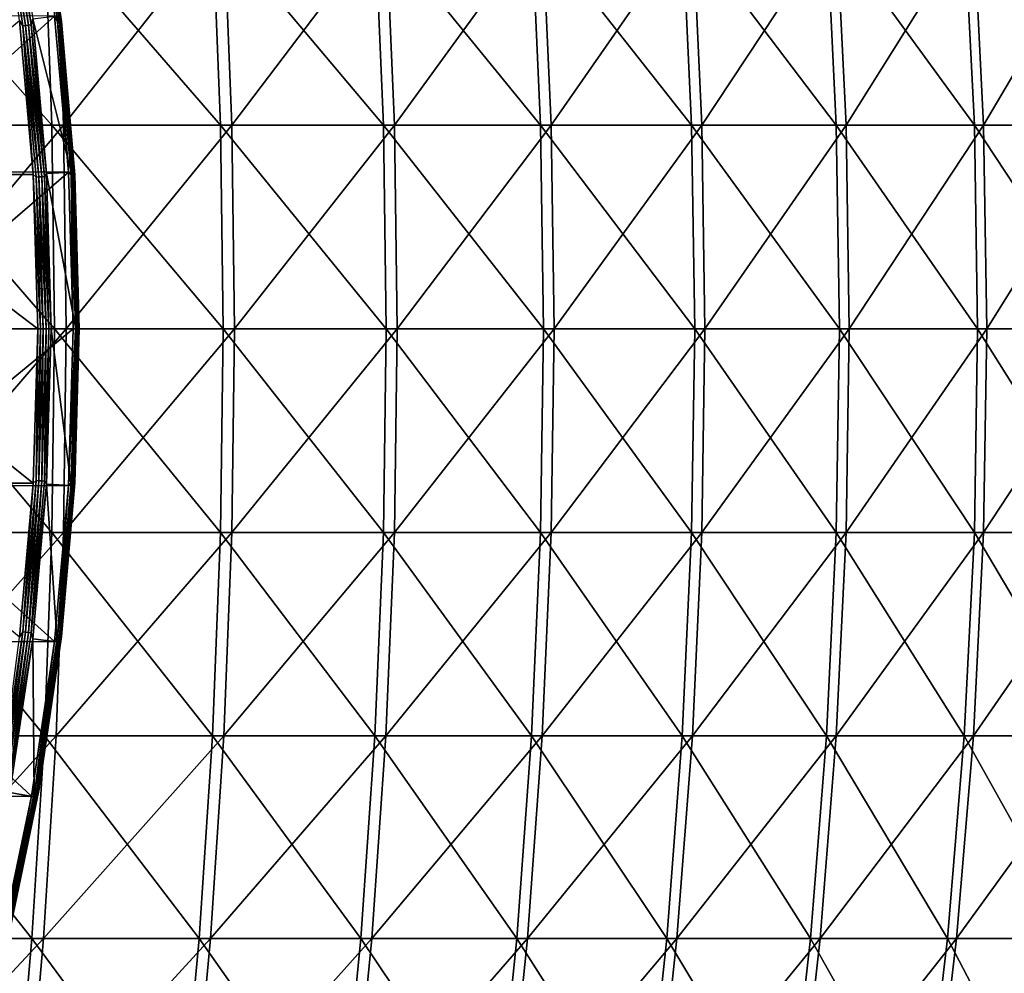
# Model space of a CAD drawing. Header units: millimetres. Extents: x -80 to 80, y -80 to 80.
# Tile 161 of 170: x 44 to 61, y -11 to 5. Entities that reach past the tile are written whole.
import ezdxf

# ---------------------------------------------------------------- set-up
doc = ezdxf.new("R2010")
doc.units = ezdxf.units.MM
doc.header["$LTSCALE"] = 13.670324
for name, color, linetype in [('1', 7, 'CONTINUOUS'), ('11', 7, 'CONTINUOUS'), ('12', 7, 'CONTINUOUS'), ('13', 7, 'CONTINUOUS'), ('14', 7, 'CONTINUOUS'), ('2', 7, 'CONTINUOUS'), ('3', 7, 'CONTINUOUS'), ('4', 7, 'CONTINUOUS'), ('5', 7, 'CONTINUOUS'), ('6', 7, 'CONTINUOUS'), ('7', 7, 'CONTINUOUS'), ('8', 7, 'CONTINUOUS')]:
    doc.layers.add(name, color=color, linetype=linetype)

msp = doc.modelspace()

# ---------------------------------------------------------------- linework, layer by layer
at = {"layer": '1', "color": 7, "linetype": 'Continuous'}
for points in [[(42.127, 3.49, 67.92), (44.965, 6.972, 65.799), (42.007, 6.972, 67.726), (42.127, 3.49, 67.92)], [(45.093, 3.49, 65.988), (44.965, 6.972, 65.799), (42.127, 3.49, 67.92), (45.093, 3.49, 65.988)], [(45.093, 3.49, 65.988), (47.834, 6.972, 63.744), (44.965, 6.972, 65.799), (45.093, 3.49, 65.988)], [(47.971, 3.49, 63.927), (47.834, 6.972, 63.744), (45.093, 3.49, 65.988), (47.971, 3.49, 63.927)], [(47.971, 3.49, 63.927), (50.609, 6.972, 61.564), (47.834, 6.972, 63.744), (47.971, 3.49, 63.927)], [(50.754, 3.49, 61.74), (50.609, 6.972, 61.564), (47.971, 3.49, 63.927), (50.754, 3.49, 61.74)], [(50.754, 3.49, 61.74), (53.286, 6.972, 59.262), (50.609, 6.972, 61.564), (50.754, 3.49, 61.74)], [(53.438, 3.49, 59.432), (53.286, 6.972, 59.262), (50.754, 3.49, 61.74), (53.438, 3.49, 59.432)], [(53.438, 3.49, 59.432), (55.857, 6.972, 56.845), (53.286, 6.972, 59.262), (53.438, 3.49, 59.432)], [(56.017, 3.49, 57.008), (55.857, 6.972, 56.845), (53.438, 3.49, 59.432), (56.017, 3.49, 57.008)], [(56.017, 3.49, 57.008), (58.32, 6.972, 54.316), (55.857, 6.972, 56.845), (56.017, 3.49, 57.008)], [(58.487, 3.49, 54.471), (58.32, 6.972, 54.316), (56.017, 3.49, 57.008), (58.487, 3.49, 54.471)], [(58.487, 3.49, 54.471), (60.667, 6.972, 51.68), (58.32, 6.972, 54.316), (58.487, 3.49, 54.471)], [(60.841, 3.49, 51.828), (60.667, 6.972, 51.68), (58.487, 3.49, 54.471), (60.841, 3.49, 51.828)], [(60.841, 3.49, 51.828), (62.896, 6.972, 48.943), (60.667, 6.972, 51.68), (60.841, 3.49, 51.828)], [(63.076, 3.49, 49.084), (62.896, 6.972, 48.943), (60.841, 3.49, 51.828), (63.076, 3.49, 49.084)], [(42.167, 0, 67.985), (45.093, 3.49, 65.988), (42.127, 3.49, 67.92), (42.167, 0, 67.985)], [(45.136, 0, 66.051), (45.093, 3.49, 65.988), (42.167, 0, 67.985), (45.136, 0, 66.051)], [(45.136, 0, 66.051), (47.971, 3.49, 63.927), (45.093, 3.49, 65.988), (45.136, 0, 66.051)], [(48.017, 0, 63.988), (47.971, 3.49, 63.927), (45.136, 0, 66.051), (48.017, 0, 63.988)], [(48.017, 0, 63.988), (50.754, 3.49, 61.74), (47.971, 3.49, 63.927), (48.017, 0, 63.988)], [(50.803, 0, 61.799), (50.754, 3.49, 61.74), (48.017, 0, 63.988), (50.803, 0, 61.799)], [(50.803, 0, 61.799), (53.438, 3.49, 59.432), (50.754, 3.49, 61.74), (50.803, 0, 61.799)], [(53.489, 0, 59.489), (53.438, 3.49, 59.432), (50.803, 0, 61.799), (53.489, 0, 59.489)], [(53.489, 0, 59.489), (56.017, 3.49, 57.008), (53.438, 3.49, 59.432), (53.489, 0, 59.489)], [(56.071, 0, 57.062), (56.017, 3.49, 57.008), (53.489, 0, 59.489), (56.071, 0, 57.062)], [(56.071, 0, 57.062), (58.487, 3.49, 54.471), (56.017, 3.49, 57.008), (56.071, 0, 57.062)], [(58.542, 0, 54.523), (58.487, 3.49, 54.471), (56.071, 0, 57.062), (58.542, 0, 54.523)], [(58.542, 0, 54.523), (60.841, 3.49, 51.828), (58.487, 3.49, 54.471), (58.542, 0, 54.523)], [(60.899, 0, 51.878), (60.841, 3.49, 51.828), (58.542, 0, 54.523), (60.899, 0, 51.878)], [(60.899, 0, 51.878), (63.076, 3.49, 49.084), (60.841, 3.49, 51.828), (60.899, 0, 51.878)], [(63.136, 0, 49.13), (63.076, 3.49, 49.084), (60.899, 0, 51.878), (63.136, 0, 49.13)], [(45.093, -3.49, 65.988), (45.136, 0, 66.051), (42.127, -3.49, 67.92), (45.093, -3.49, 65.988)], [(42.127, -3.49, 67.92), (45.136, 0, 66.051), (42.167, 0, 67.985), (42.127, -3.49, 67.92)], [(47.971, -3.49, 63.927), (48.017, 0, 63.988), (45.093, -3.49, 65.988), (47.971, -3.49, 63.927)], [(45.093, -3.49, 65.988), (48.017, 0, 63.988), (45.136, 0, 66.051), (45.093, -3.49, 65.988)], [(50.754, -3.49, 61.74), (50.803, 0, 61.799), (47.971, -3.49, 63.927), (50.754, -3.49, 61.74)], [(47.971, -3.49, 63.927), (50.803, 0, 61.799), (48.017, 0, 63.988), (47.971, -3.49, 63.927)], [(53.438, -3.49, 59.432), (53.489, 0, 59.489), (50.754, -3.49, 61.74), (53.438, -3.49, 59.432)], [(50.754, -3.49, 61.74), (53.489, 0, 59.489), (50.803, 0, 61.799), (50.754, -3.49, 61.74)], [(56.017, -3.49, 57.008), (56.071, 0, 57.062), (53.438, -3.49, 59.432), (56.017, -3.49, 57.008)], [(53.438, -3.49, 59.432), (56.071, 0, 57.062), (53.489, 0, 59.489), (53.438, -3.49, 59.432)], [(58.487, -3.49, 54.471), (58.542, 0, 54.523), (56.017, -3.49, 57.008), (58.487, -3.49, 54.471)], [(56.017, -3.49, 57.008), (58.542, 0, 54.523), (56.071, 0, 57.062), (56.017, -3.49, 57.008)], [(60.841, -3.49, 51.828), (60.899, 0, 51.878), (58.487, -3.49, 54.471), (60.841, -3.49, 51.828)], [(58.487, -3.49, 54.471), (60.899, 0, 51.878), (58.542, 0, 54.523), (58.487, -3.49, 54.471)], [(63.076, -3.49, 49.084), (63.136, 0, 49.13), (60.841, -3.49, 51.828), (63.076, -3.49, 49.084)], [(60.841, -3.49, 51.828), (63.136, 0, 49.13), (60.899, 0, 51.878), (60.841, -3.49, 51.828)], [(44.965, -6.972, 65.799), (45.093, -3.49, 65.988), (42.007, -6.972, 67.726), (44.965, -6.972, 65.799)], [(42.007, -6.972, 67.726), (45.093, -3.49, 65.988), (42.127, -3.49, 67.92), (42.007, -6.972, 67.726)], [(47.834, -6.972, 63.744), (47.971, -3.49, 63.927), (44.965, -6.972, 65.799), (47.834, -6.972, 63.744)], [(44.965, -6.972, 65.799), (47.971, -3.49, 63.927), (45.093, -3.49, 65.988), (44.965, -6.972, 65.799)], [(50.609, -6.972, 61.564), (50.754, -3.49, 61.74), (47.834, -6.972, 63.744), (50.609, -6.972, 61.564)], [(47.834, -6.972, 63.744), (50.754, -3.49, 61.74), (47.971, -3.49, 63.927), (47.834, -6.972, 63.744)], [(53.286, -6.972, 59.262), (53.438, -3.49, 59.432), (50.609, -6.972, 61.564), (53.286, -6.972, 59.262)], [(50.609, -6.972, 61.564), (53.438, -3.49, 59.432), (50.754, -3.49, 61.74), (50.609, -6.972, 61.564)], [(55.857, -6.972, 56.845), (56.017, -3.49, 57.008), (53.286, -6.972, 59.262), (55.857, -6.972, 56.845)], [(53.286, -6.972, 59.262), (56.017, -3.49, 57.008), (53.438, -3.49, 59.432), (53.286, -6.972, 59.262)], [(58.32, -6.972, 54.316), (58.487, -3.49, 54.471), (55.857, -6.972, 56.845), (58.32, -6.972, 54.316)], [(55.857, -6.972, 56.845), (58.487, -3.49, 54.471), (56.017, -3.49, 57.008), (55.857, -6.972, 56.845)], [(60.667, -6.972, 51.68), (60.841, -3.49, 51.828), (58.32, -6.972, 54.316), (60.667, -6.972, 51.68)], [(58.32, -6.972, 54.316), (60.841, -3.49, 51.828), (58.487, -3.49, 54.471), (58.32, -6.972, 54.316)], [(62.896, -6.972, 48.943), (63.076, -3.49, 49.084), (60.667, -6.972, 51.68), (62.896, -6.972, 48.943)], [(60.667, -6.972, 51.68), (63.076, -3.49, 49.084), (60.841, -3.49, 51.828), (60.667, -6.972, 51.68)], [(44.75, -10.442, 65.486), (44.965, -6.972, 65.799), (41.807, -10.442, 67.403), (44.75, -10.442, 65.486)], [(41.807, -10.442, 67.403), (44.965, -6.972, 65.799), (42.007, -6.972, 67.726), (41.807, -10.442, 67.403)], [(47.606, -10.442, 63.44), (47.834, -6.972, 63.744), (44.75, -10.442, 65.486), (47.606, -10.442, 63.44)], [(44.75, -10.442, 65.486), (47.834, -6.972, 63.744), (44.965, -6.972, 65.799), (44.75, -10.442, 65.486)], [(50.368, -10.442, 61.27), (50.609, -6.972, 61.564), (47.606, -10.442, 63.44), (50.368, -10.442, 61.27)], [(47.606, -10.442, 63.44), (50.609, -6.972, 61.564), (47.834, -6.972, 63.744), (47.606, -10.442, 63.44)], [(53.032, -10.442, 58.98), (53.286, -6.972, 59.262), (50.368, -10.442, 61.27), (53.032, -10.442, 58.98)], [(50.368, -10.442, 61.27), (53.286, -6.972, 59.262), (50.609, -6.972, 61.564), (50.368, -10.442, 61.27)], [(55.591, -10.442, 56.574), (55.857, -6.972, 56.845), (53.032, -10.442, 58.98), (55.591, -10.442, 56.574)], [(53.032, -10.442, 58.98), (55.857, -6.972, 56.845), (53.286, -6.972, 59.262), (53.032, -10.442, 58.98)], [(58.042, -10.442, 54.057), (58.32, -6.972, 54.316), (55.591, -10.442, 56.574), (58.042, -10.442, 54.057)], [(55.591, -10.442, 56.574), (58.32, -6.972, 54.316), (55.857, -6.972, 56.845), (55.591, -10.442, 56.574)], [(60.378, -10.442, 51.434), (60.667, -6.972, 51.68), (58.042, -10.442, 54.057), (60.378, -10.442, 51.434)], [(58.042, -10.442, 54.057), (60.667, -6.972, 51.68), (58.32, -6.972, 54.316), (58.042, -10.442, 54.057)], [(62.596, -10.442, 48.71), (62.896, -6.972, 48.943), (60.378, -10.442, 51.434), (62.596, -10.442, 48.71)], [(60.378, -10.442, 51.434), (62.896, -6.972, 48.943), (60.667, -6.972, 51.68), (60.378, -10.442, 51.434)], [(44.451, -13.892, 65.047), (44.75, -10.442, 65.486), (41.527, -13.892, 66.952), (44.451, -13.892, 65.047)], [(41.527, -13.892, 66.952), (44.75, -10.442, 65.486), (41.807, -10.442, 67.403), (41.527, -13.892, 66.952)], [(47.287, -13.892, 63.015), (47.606, -10.442, 63.44), (44.451, -13.892, 65.047), (47.287, -13.892, 63.015)], [(44.451, -13.892, 65.047), (47.606, -10.442, 63.44), (44.75, -10.442, 65.486), (44.451, -13.892, 65.047)], [(50.031, -13.892, 60.86), (50.368, -10.442, 61.27), (47.287, -13.892, 63.015), (50.031, -13.892, 60.86)], [(47.287, -13.892, 63.015), (50.368, -10.442, 61.27), (47.606, -10.442, 63.44), (47.287, -13.892, 63.015)], [(52.677, -13.892, 58.585), (53.032, -10.442, 58.98), (50.031, -13.892, 60.86), (52.677, -13.892, 58.585)], [(50.031, -13.892, 60.86), (53.032, -10.442, 58.98), (50.368, -10.442, 61.27), (50.031, -13.892, 60.86)], [(55.219, -13.892, 56.195), (55.591, -10.442, 56.574), (52.677, -13.892, 58.585), (55.219, -13.892, 56.195)], [(52.677, -13.892, 58.585), (55.591, -10.442, 56.574), (53.032, -10.442, 58.98), (52.677, -13.892, 58.585)], [(57.653, -13.892, 53.695), (58.042, -10.442, 54.057), (55.219, -13.892, 56.195), (57.653, -13.892, 53.695)], [(55.219, -13.892, 56.195), (58.042, -10.442, 54.057), (55.591, -10.442, 56.574), (55.219, -13.892, 56.195)], [(59.974, -13.892, 51.09), (60.378, -10.442, 51.434), (57.653, -13.892, 53.695), (59.974, -13.892, 51.09)], [(57.653, -13.892, 53.695), (60.378, -10.442, 51.434), (58.042, -10.442, 54.057), (57.653, -13.892, 53.695)], [(62.177, -13.892, 48.384), (62.596, -10.442, 48.71), (59.974, -13.892, 51.09), (62.177, -13.892, 48.384)], [(59.974, -13.892, 51.09), (62.596, -10.442, 48.71), (60.378, -10.442, 51.434), (59.974, -13.892, 51.09)]]:
    msp.add_3dface(points, dxfattribs=at)
at = {"layer": '11', "color": 42, "linetype": 'Continuous', "true_color": 0xd9ad06}
for points in [[(41.257, 0, 69.467), (44.57, -2.645, 67.745), (41.172, -2.643, 69.467), (41.257, 0, 69.467)], [(44.649, 0, 67.745), (44.57, -2.645, 67.745), (41.257, 0, 69.467), (44.649, 0, 67.745)], [(44.57, -2.645, 67.745), (44.335, -5.281, 67.745), (41.172, -2.643, 69.467), (44.57, -2.645, 67.745)]]:
    msp.add_3dface(points, dxfattribs=at)
at = {"layer": '12', "color": 42, "linetype": 'Continuous', "true_color": 0xd9ad06}
for points in [[(44.57, 2.645, 67.745), (41.172, 2.643, 69.467), (44.335, 5.281, 67.745), (44.57, 2.645, 67.745)], [(44.649, 0, 67.745), (41.172, 2.643, 69.467), (44.57, 2.645, 67.745), (44.649, 0, 67.745)], [(44.649, 0, 67.745), (41.257, 0, 69.467), (41.172, 2.643, 69.467), (44.649, 0, 67.745)]]:
    msp.add_3dface(points, dxfattribs=at)
at = {"layer": '13', "color": 42, "linetype": 'Continuous', "true_color": 0xd9ad06}
for points in [[(44.57, -2.645, 67.745), (44.649, 0, 67.745), (44.62, -2.599, 67.727), (44.57, -2.645, 67.745)], [(44.62, -2.599, 67.727), (44.649, 0, 67.745), (44.695, 0, 67.727), (44.62, -2.599, 67.727)], [(44.62, -2.599, 67.727), (44.695, 0, 67.727), (44.669, -2.602, 67.721), (44.62, -2.599, 67.727)], [(44.695, 0, 67.727), (44.745, 0, 67.721), (44.669, -2.602, 67.721), (44.695, 0, 67.727)], [(44.669, -2.602, 67.721), (44.745, 0, 67.721), (44.719, -2.605, 67.728), (44.669, -2.602, 67.721)], [(44.745, 0, 67.721), (44.795, 0, 67.728), (44.719, -2.605, 67.728), (44.745, 0, 67.721)], [(44.719, -2.605, 67.728), (44.795, 0, 67.728), (44.765, -2.607, 67.747), (44.719, -2.605, 67.728)], [(44.841, 0, 67.747), (44.802, -2.659, 67.776), (44.765, -2.607, 67.747), (44.841, 0, 67.747)], [(44.795, 0, 67.728), (44.841, 0, 67.747), (44.765, -2.607, 67.747), (44.795, 0, 67.728)], [(44.881, 0, 67.776), (44.802, -2.659, 67.776), (44.841, 0, 67.747), (44.881, 0, 67.776)], [(44.335, -5.281, 67.745), (44.57, -2.645, 67.745), (44.393, -5.189, 67.727), (44.335, -5.281, 67.745)], [(44.393, -5.189, 67.727), (44.57, -2.645, 67.745), (44.62, -2.599, 67.727), (44.393, -5.189, 67.727)], [(44.393, -5.189, 67.727), (44.62, -2.599, 67.727), (44.442, -5.195, 67.721), (44.393, -5.189, 67.727)], [(44.442, -5.195, 67.721), (44.62, -2.599, 67.727), (44.669, -2.602, 67.721), (44.442, -5.195, 67.721)], [(44.442, -5.195, 67.721), (44.669, -2.602, 67.721), (44.492, -5.2, 67.728), (44.442, -5.195, 67.721)], [(44.492, -5.2, 67.728), (44.669, -2.602, 67.721), (44.719, -2.605, 67.728), (44.492, -5.2, 67.728)], [(44.492, -5.2, 67.728), (44.719, -2.605, 67.728), (44.538, -5.206, 67.747), (44.492, -5.2, 67.728)], [(44.538, -5.206, 67.747), (44.719, -2.605, 67.728), (44.765, -2.607, 67.747), (44.538, -5.206, 67.747)], [(44.802, -2.659, 67.776), (44.538, -5.206, 67.747), (44.765, -2.607, 67.747), (44.802, -2.659, 67.776)], [(44.802, -2.659, 67.776), (44.566, -5.308, 67.776), (44.538, -5.206, 67.747), (44.802, -2.659, 67.776)], [(44.016, -7.761, 67.727), (44.335, -5.281, 67.745), (44.393, -5.189, 67.727), (44.016, -7.761, 67.727)], [(44.016, -7.761, 67.727), (44.393, -5.189, 67.727), (44.065, -7.77, 67.721), (44.016, -7.761, 67.727)], [(44.065, -7.77, 67.721), (44.393, -5.189, 67.727), (44.442, -5.195, 67.721), (44.065, -7.77, 67.721)], [(44.065, -7.77, 67.721), (44.442, -5.195, 67.721), (44.114, -7.778, 67.728), (44.065, -7.77, 67.721)], [(44.114, -7.778, 67.728), (44.442, -5.195, 67.721), (44.492, -5.2, 67.728), (44.114, -7.778, 67.728)], [(44.114, -7.778, 67.728), (44.492, -5.2, 67.728), (44.16, -7.787, 67.747), (44.114, -7.778, 67.728)], [(44.16, -7.787, 67.747), (44.492, -5.2, 67.728), (44.538, -5.206, 67.747), (44.16, -7.787, 67.747)], [(44.566, -5.308, 67.776), (44.16, -7.787, 67.747), (44.538, -5.206, 67.747), (44.566, -5.308, 67.776)], [(44.566, -5.308, 67.776), (44.173, -7.939, 67.776), (44.16, -7.787, 67.747), (44.566, -5.308, 67.776)]]:
    msp.add_3dface(points, dxfattribs=at)
at = {"layer": '14', "color": 42, "linetype": 'Continuous', "true_color": 0xd9ad06}
for points in [[(44.442, 5.195, 67.721), (44.016, 7.761, 67.727), (44.065, 7.77, 67.721), (44.442, 5.195, 67.721)], [(44.393, 5.189, 67.727), (44.335, 5.281, 67.745), (44.016, 7.761, 67.727), (44.393, 5.189, 67.727)], [(44.393, 5.189, 67.727), (44.016, 7.761, 67.727), (44.442, 5.195, 67.721), (44.393, 5.189, 67.727)], [(44.492, 5.2, 67.728), (44.065, 7.77, 67.721), (44.114, 7.778, 67.728), (44.492, 5.2, 67.728)], [(44.442, 5.195, 67.721), (44.065, 7.77, 67.721), (44.492, 5.2, 67.728), (44.442, 5.195, 67.721)], [(44.538, 5.206, 67.747), (44.114, 7.778, 67.728), (44.16, 7.787, 67.747), (44.538, 5.206, 67.747)], [(44.492, 5.2, 67.728), (44.114, 7.778, 67.728), (44.538, 5.206, 67.747), (44.492, 5.2, 67.728)], [(44.566, 5.308, 67.776), (44.538, 5.206, 67.747), (44.16, 7.787, 67.747), (44.566, 5.308, 67.776)], [(44.57, 2.645, 67.745), (44.335, 5.281, 67.745), (44.393, 5.189, 67.727), (44.57, 2.645, 67.745)], [(44.566, 5.308, 67.776), (44.802, 2.659, 67.776), (44.538, 5.206, 67.747), (44.566, 5.308, 67.776)], [(44.669, 2.602, 67.721), (44.393, 5.189, 67.727), (44.442, 5.195, 67.721), (44.669, 2.602, 67.721)], [(44.62, 2.599, 67.727), (44.57, 2.645, 67.745), (44.393, 5.189, 67.727), (44.62, 2.599, 67.727)], [(44.62, 2.599, 67.727), (44.393, 5.189, 67.727), (44.669, 2.602, 67.721), (44.62, 2.599, 67.727)], [(44.719, 2.605, 67.728), (44.442, 5.195, 67.721), (44.492, 5.2, 67.728), (44.719, 2.605, 67.728)], [(44.669, 2.602, 67.721), (44.442, 5.195, 67.721), (44.719, 2.605, 67.728), (44.669, 2.602, 67.721)], [(44.765, 2.607, 67.747), (44.492, 5.2, 67.728), (44.538, 5.206, 67.747), (44.765, 2.607, 67.747)], [(44.719, 2.605, 67.728), (44.492, 5.2, 67.728), (44.765, 2.607, 67.747), (44.719, 2.605, 67.728)], [(44.802, 2.659, 67.776), (44.765, 2.607, 67.747), (44.538, 5.206, 67.747), (44.802, 2.659, 67.776)], [(44.649, 0, 67.745), (44.57, 2.645, 67.745), (44.695, 0, 67.727), (44.649, 0, 67.745)], [(44.695, 0, 67.727), (44.57, 2.645, 67.745), (44.62, 2.599, 67.727), (44.695, 0, 67.727)], [(44.745, 0, 67.721), (44.62, 2.599, 67.727), (44.669, 2.602, 67.721), (44.745, 0, 67.721)], [(44.745, 0, 67.721), (44.695, 0, 67.727), (44.62, 2.599, 67.727), (44.745, 0, 67.721)], [(44.795, 0, 67.728), (44.669, 2.602, 67.721), (44.719, 2.605, 67.728), (44.795, 0, 67.728)], [(44.795, 0, 67.728), (44.745, 0, 67.721), (44.669, 2.602, 67.721), (44.795, 0, 67.728)], [(44.841, 0, 67.747), (44.719, 2.605, 67.728), (44.765, 2.607, 67.747), (44.841, 0, 67.747)], [(44.841, 0, 67.747), (44.795, 0, 67.728), (44.719, 2.605, 67.728), (44.841, 0, 67.747)], [(44.802, 2.659, 67.776), (44.881, 0, 67.776), (44.765, 2.607, 67.747), (44.802, 2.659, 67.776)], [(44.881, 0, 67.776), (44.841, 0, 67.747), (44.765, 2.607, 67.747), (44.881, 0, 67.776)]]:
    msp.add_3dface(points, dxfattribs=at)
at = {"layer": '2', "color": 7, "linetype": 'Continuous'}
for points in [[(44.763, 6.972, -65.936), (44.892, 3.49, -66.125), (41.8, 6.972, -67.854), (44.763, 6.972, -65.936)], [(41.8, 6.972, -67.854), (44.892, 3.49, -66.125), (41.92, 3.49, -68.048), (41.8, 6.972, -67.854)], [(47.639, 6.972, -63.89), (47.776, 3.49, -64.073), (44.763, 6.972, -65.936), (47.639, 6.972, -63.89)], [(44.763, 6.972, -65.936), (47.776, 3.49, -64.073), (44.892, 3.49, -66.125), (44.763, 6.972, -65.936)], [(50.421, 6.972, -61.718), (50.566, 3.49, -61.895), (47.639, 6.972, -63.89), (50.421, 6.972, -61.718)], [(47.639, 6.972, -63.89), (50.566, 3.49, -61.895), (47.776, 3.49, -64.073), (47.639, 6.972, -63.89)], [(53.104, 6.972, -59.425), (53.257, 3.49, -59.595), (50.421, 6.972, -61.718), (53.104, 6.972, -59.425)], [(50.421, 6.972, -61.718), (53.257, 3.49, -59.595), (50.566, 3.49, -61.895), (50.421, 6.972, -61.718)], [(55.684, 6.972, -57.015), (55.843, 3.49, -57.178), (53.104, 6.972, -59.425), (55.684, 6.972, -57.015)], [(53.104, 6.972, -59.425), (55.843, 3.49, -57.178), (53.257, 3.49, -59.595), (53.104, 6.972, -59.425)], [(58.153, 6.972, -54.494), (58.32, 3.49, -54.65), (55.684, 6.972, -57.015), (58.153, 6.972, -54.494)], [(55.684, 6.972, -57.015), (58.32, 3.49, -54.65), (55.843, 3.49, -57.178), (55.684, 6.972, -57.015)], [(60.509, 6.972, -51.865), (60.683, 3.49, -52.014), (58.153, 6.972, -54.494), (60.509, 6.972, -51.865)], [(58.153, 6.972, -54.494), (60.683, 3.49, -52.014), (58.32, 3.49, -54.65), (58.153, 6.972, -54.494)], [(62.746, 6.972, -49.135), (62.926, 3.49, -49.276), (60.509, 6.972, -51.865), (62.746, 6.972, -49.135)], [(60.509, 6.972, -51.865), (62.926, 3.49, -49.276), (60.683, 3.49, -52.014), (60.509, 6.972, -51.865)], [(44.892, 3.49, -66.125), (44.934, 0, -66.188), (41.92, 3.49, -68.048), (44.892, 3.49, -66.125)], [(41.92, 3.49, -68.048), (44.934, 0, -66.188), (41.96, 0, -68.113), (41.92, 3.49, -68.048)], [(47.776, 3.49, -64.073), (47.821, 0, -64.134), (44.892, 3.49, -66.125), (47.776, 3.49, -64.073)], [(44.892, 3.49, -66.125), (47.821, 0, -64.134), (44.934, 0, -66.188), (44.892, 3.49, -66.125)], [(50.566, 3.49, -61.895), (50.614, 0, -61.954), (47.776, 3.49, -64.073), (50.566, 3.49, -61.895)], [(47.776, 3.49, -64.073), (50.614, 0, -61.954), (47.821, 0, -64.134), (47.776, 3.49, -64.073)], [(53.257, 3.49, -59.595), (53.307, 0, -59.652), (50.566, 3.49, -61.895), (53.257, 3.49, -59.595)], [(50.566, 3.49, -61.895), (53.307, 0, -59.652), (50.614, 0, -61.954), (50.566, 3.49, -61.895)], [(55.843, 3.49, -57.178), (55.896, 0, -57.233), (53.257, 3.49, -59.595), (55.843, 3.49, -57.178)], [(53.257, 3.49, -59.595), (55.896, 0, -57.233), (53.307, 0, -59.652), (53.257, 3.49, -59.595)], [(58.32, 3.49, -54.65), (58.376, 0, -54.702), (55.843, 3.49, -57.178), (58.32, 3.49, -54.65)], [(55.843, 3.49, -57.178), (58.376, 0, -54.702), (55.896, 0, -57.233), (55.843, 3.49, -57.178)], [(60.683, 3.49, -52.014), (60.74, 0, -52.063), (58.32, 3.49, -54.65), (60.683, 3.49, -52.014)], [(58.32, 3.49, -54.65), (60.74, 0, -52.063), (58.376, 0, -54.702), (58.32, 3.49, -54.65)], [(62.926, 3.49, -49.276), (62.986, 0, -49.323), (60.683, 3.49, -52.014), (62.926, 3.49, -49.276)], [(60.683, 3.49, -52.014), (62.986, 0, -49.323), (60.74, 0, -52.063), (60.683, 3.49, -52.014)], [(41.96, 0, -68.113), (44.892, -3.49, -66.125), (41.92, -3.49, -68.048), (41.96, 0, -68.113)], [(44.934, 0, -66.188), (44.892, -3.49, -66.125), (41.96, 0, -68.113), (44.934, 0, -66.188)], [(44.934, 0, -66.188), (47.776, -3.49, -64.073), (44.892, -3.49, -66.125), (44.934, 0, -66.188)], [(47.821, 0, -64.134), (47.776, -3.49, -64.073), (44.934, 0, -66.188), (47.821, 0, -64.134)], [(47.821, 0, -64.134), (50.566, -3.49, -61.895), (47.776, -3.49, -64.073), (47.821, 0, -64.134)], [(50.614, 0, -61.954), (50.566, -3.49, -61.895), (47.821, 0, -64.134), (50.614, 0, -61.954)], [(50.614, 0, -61.954), (53.257, -3.49, -59.595), (50.566, -3.49, -61.895), (50.614, 0, -61.954)], [(53.307, 0, -59.652), (53.257, -3.49, -59.595), (50.614, 0, -61.954), (53.307, 0, -59.652)], [(53.307, 0, -59.652), (55.843, -3.49, -57.178), (53.257, -3.49, -59.595), (53.307, 0, -59.652)], [(55.896, 0, -57.233), (55.843, -3.49, -57.178), (53.307, 0, -59.652), (55.896, 0, -57.233)], [(55.896, 0, -57.233), (58.32, -3.49, -54.65), (55.843, -3.49, -57.178), (55.896, 0, -57.233)], [(58.376, 0, -54.702), (58.32, -3.49, -54.65), (55.896, 0, -57.233), (58.376, 0, -54.702)], [(58.376, 0, -54.702), (60.683, -3.49, -52.014), (58.32, -3.49, -54.65), (58.376, 0, -54.702)], [(60.74, 0, -52.063), (60.683, -3.49, -52.014), (58.376, 0, -54.702), (60.74, 0, -52.063)], [(60.74, 0, -52.063), (62.926, -3.49, -49.276), (60.683, -3.49, -52.014), (60.74, 0, -52.063)], [(62.986, 0, -49.323), (62.926, -3.49, -49.276), (60.74, 0, -52.063), (62.986, 0, -49.323)], [(41.92, -3.49, -68.048), (44.763, -6.972, -65.936), (41.8, -6.972, -67.854), (41.92, -3.49, -68.048)], [(44.892, -3.49, -66.125), (44.763, -6.972, -65.936), (41.92, -3.49, -68.048), (44.892, -3.49, -66.125)], [(44.892, -3.49, -66.125), (47.639, -6.972, -63.89), (44.763, -6.972, -65.936), (44.892, -3.49, -66.125)], [(47.776, -3.49, -64.073), (47.639, -6.972, -63.89), (44.892, -3.49, -66.125), (47.776, -3.49, -64.073)], [(47.776, -3.49, -64.073), (50.421, -6.972, -61.718), (47.639, -6.972, -63.89), (47.776, -3.49, -64.073)], [(50.566, -3.49, -61.895), (50.421, -6.972, -61.718), (47.776, -3.49, -64.073), (50.566, -3.49, -61.895)], [(50.566, -3.49, -61.895), (53.104, -6.972, -59.425), (50.421, -6.972, -61.718), (50.566, -3.49, -61.895)], [(53.257, -3.49, -59.595), (53.104, -6.972, -59.425), (50.566, -3.49, -61.895), (53.257, -3.49, -59.595)], [(53.257, -3.49, -59.595), (55.684, -6.972, -57.015), (53.104, -6.972, -59.425), (53.257, -3.49, -59.595)], [(55.843, -3.49, -57.178), (55.684, -6.972, -57.015), (53.257, -3.49, -59.595), (55.843, -3.49, -57.178)], [(55.843, -3.49, -57.178), (58.153, -6.972, -54.494), (55.684, -6.972, -57.015), (55.843, -3.49, -57.178)], [(58.32, -3.49, -54.65), (58.153, -6.972, -54.494), (55.843, -3.49, -57.178), (58.32, -3.49, -54.65)], [(58.32, -3.49, -54.65), (60.509, -6.972, -51.865), (58.153, -6.972, -54.494), (58.32, -3.49, -54.65)], [(60.683, -3.49, -52.014), (60.509, -6.972, -51.865), (58.32, -3.49, -54.65), (60.683, -3.49, -52.014)], [(60.683, -3.49, -52.014), (62.746, -6.972, -49.135), (60.509, -6.972, -51.865), (60.683, -3.49, -52.014)], [(62.926, -3.49, -49.276), (62.746, -6.972, -49.135), (60.683, -3.49, -52.014), (62.926, -3.49, -49.276)], [(41.8, -6.972, -67.854), (44.55, -10.442, -65.622), (41.601, -10.442, -67.53), (41.8, -6.972, -67.854)], [(44.763, -6.972, -65.936), (44.55, -10.442, -65.622), (41.8, -6.972, -67.854), (44.763, -6.972, -65.936)], [(44.763, -6.972, -65.936), (47.412, -10.442, -63.585), (44.55, -10.442, -65.622), (44.763, -6.972, -65.936)], [(47.639, -6.972, -63.89), (47.412, -10.442, -63.585), (44.763, -6.972, -65.936), (47.639, -6.972, -63.89)], [(47.639, -6.972, -63.89), (50.181, -10.442, -61.424), (47.412, -10.442, -63.585), (47.639, -6.972, -63.89)], [(50.421, -6.972, -61.718), (50.181, -10.442, -61.424), (47.639, -6.972, -63.89), (50.421, -6.972, -61.718)], [(50.421, -6.972, -61.718), (52.851, -10.442, -59.141), (50.181, -10.442, -61.424), (50.421, -6.972, -61.718)], [(53.104, -6.972, -59.425), (52.851, -10.442, -59.141), (50.421, -6.972, -61.718), (53.104, -6.972, -59.425)], [(53.104, -6.972, -59.425), (55.418, -10.442, -56.743), (52.851, -10.442, -59.141), (53.104, -6.972, -59.425)], [(55.684, -6.972, -57.015), (55.418, -10.442, -56.743), (53.104, -6.972, -59.425), (55.684, -6.972, -57.015)], [(55.684, -6.972, -57.015), (57.876, -10.442, -54.234), (55.418, -10.442, -56.743), (55.684, -6.972, -57.015)], [(58.153, -6.972, -54.494), (57.876, -10.442, -54.234), (55.684, -6.972, -57.015), (58.153, -6.972, -54.494)], [(58.153, -6.972, -54.494), (60.221, -10.442, -51.618), (57.876, -10.442, -54.234), (58.153, -6.972, -54.494)], [(60.509, -6.972, -51.865), (60.221, -10.442, -51.618), (58.153, -6.972, -54.494), (60.509, -6.972, -51.865)], [(60.509, -6.972, -51.865), (62.447, -10.442, -48.901), (60.221, -10.442, -51.618), (60.509, -6.972, -51.865)], [(62.746, -6.972, -49.135), (62.447, -10.442, -48.901), (60.509, -6.972, -51.865), (62.746, -6.972, -49.135)], [(44.55, -10.442, -65.622), (44.252, -13.892, -65.183), (41.601, -10.442, -67.53), (44.55, -10.442, -65.622)], [(44.55, -10.442, -65.622), (47.095, -13.892, -63.159), (44.252, -13.892, -65.183), (44.55, -10.442, -65.622)], [(47.412, -10.442, -63.585), (47.095, -13.892, -63.159), (44.55, -10.442, -65.622), (47.412, -10.442, -63.585)], [(47.412, -10.442, -63.585), (49.845, -13.892, -61.012), (47.095, -13.892, -63.159), (47.412, -10.442, -63.585)], [(50.181, -10.442, -61.424), (49.845, -13.892, -61.012), (47.412, -10.442, -63.585), (50.181, -10.442, -61.424)], [(50.181, -10.442, -61.424), (52.497, -13.892, -58.745), (49.845, -13.892, -61.012), (50.181, -10.442, -61.424)], [(52.851, -10.442, -59.141), (52.497, -13.892, -58.745), (50.181, -10.442, -61.424), (52.851, -10.442, -59.141)], [(52.851, -10.442, -59.141), (55.047, -13.892, -56.363), (52.497, -13.892, -58.745), (52.851, -10.442, -59.141)], [(55.418, -10.442, -56.743), (55.047, -13.892, -56.363), (52.851, -10.442, -59.141), (55.418, -10.442, -56.743)], [(55.418, -10.442, -56.743), (57.489, -13.892, -53.871), (55.047, -13.892, -56.363), (55.418, -10.442, -56.743)], [(57.876, -10.442, -54.234), (57.489, -13.892, -53.871), (55.418, -10.442, -56.743), (57.876, -10.442, -54.234)], [(57.876, -10.442, -54.234), (59.818, -13.892, -51.272), (57.489, -13.892, -53.871), (57.876, -10.442, -54.234)], [(60.221, -10.442, -51.618), (59.818, -13.892, -51.272), (57.876, -10.442, -54.234), (60.221, -10.442, -51.618)], [(60.221, -10.442, -51.618), (62.029, -13.892, -48.574), (59.818, -13.892, -51.272), (60.221, -10.442, -51.618)], [(62.447, -10.442, -48.901), (62.029, -13.892, -48.574), (60.221, -10.442, -51.618), (62.447, -10.442, -48.901)]]:
    msp.add_3dface(points, dxfattribs=at)
at = {"layer": '3', "color": 42, "linetype": 'Continuous', "true_color": 0xd9ad06}
for points in [[(42.063, 0, 70.132), (41.977, -2.695, 70.132), (45.257, 0, 68.497), (42.063, 0, 70.132)], [(45.257, 0, 68.497), (41.977, -2.695, 70.132), (45.177, -2.681, 68.497), (45.257, 0, 68.497)], [(41.977, -2.695, 70.132), (41.718, -5.379, 70.132), (44.939, -5.353, 68.497), (41.977, -2.695, 70.132)], [(45.177, -2.681, 68.497), (41.977, -2.695, 70.132), (44.939, -5.353, 68.497), (45.177, -2.681, 68.497)], [(41.718, -5.379, 70.132), (41.287, -8.041, 70.132), (44.543, -8.005, 68.497), (41.718, -5.379, 70.132)], [(44.939, -5.353, 68.497), (41.718, -5.379, 70.132), (44.543, -8.005, 68.497), (44.939, -5.353, 68.497)], [(44.543, -8.005, 68.497), (41.287, -8.041, 70.132), (43.991, -10.63, 68.497), (44.543, -8.005, 68.497)]]:
    msp.add_3dface(points, dxfattribs=at)
at = {"layer": '4', "color": 42, "linetype": 'Continuous', "true_color": 0xd9ad06}
for points in [[(41.718, 5.379, 70.132), (41.977, 2.695, 70.132), (44.939, 5.353, 68.497), (41.718, 5.379, 70.132)], [(44.939, 5.353, 68.497), (41.977, 2.695, 70.132), (45.177, 2.681, 68.497), (44.939, 5.353, 68.497)], [(41.977, 2.695, 70.132), (42.063, 0, 70.132), (45.177, 2.681, 68.497), (41.977, 2.695, 70.132)], [(42.063, 0, 70.132), (45.257, 0, 68.497), (45.177, 2.681, 68.497), (42.063, 0, 70.132)]]:
    msp.add_3dface(points, dxfattribs=at)
at = {"layer": '5', "color": 42, "linetype": 'Continuous', "true_color": 0xd9ad06}
for points in [[(44.802, -2.659, 67.776), (44.881, 0, 67.776), (45.221, -2.684, 68.176), (44.802, -2.659, 67.776)], [(44.881, 0, 67.776), (45.3, 0, 68.176), (45.221, -2.684, 68.176), (44.881, 0, 67.776)], [(44.566, -5.308, 67.776), (44.802, -2.659, 67.776), (44.982, -5.358, 68.176), (44.566, -5.308, 67.776)], [(44.982, -5.358, 68.176), (44.802, -2.659, 67.776), (45.221, -2.684, 68.176), (44.982, -5.358, 68.176)], [(44.173, -7.939, 67.776), (44.566, -5.308, 67.776), (44.586, -8.013, 68.176), (44.173, -7.939, 67.776)], [(44.586, -8.013, 68.176), (44.566, -5.308, 67.776), (44.982, -5.358, 68.176), (44.586, -8.013, 68.176)], [(44.033, -10.64, 68.176), (44.173, -7.939, 67.776), (44.586, -8.013, 68.176), (44.033, -10.64, 68.176)]]:
    msp.add_3dface(points, dxfattribs=at)
at = {"layer": '6', "color": 42, "linetype": 'Continuous', "true_color": 0xd9ad06}
for points in [[(45.221, 2.684, 68.176), (44.566, 5.308, 67.776), (44.982, 5.358, 68.176), (45.221, 2.684, 68.176)], [(44.802, 2.659, 67.776), (44.566, 5.308, 67.776), (45.221, 2.684, 68.176), (44.802, 2.659, 67.776)], [(45.3, 0, 68.176), (44.802, 2.659, 67.776), (45.221, 2.684, 68.176), (45.3, 0, 68.176)], [(45.3, 0, 68.176), (44.881, 0, 67.776), (44.802, 2.659, 67.776), (45.3, 0, 68.176)]]:
    msp.add_3dface(points, dxfattribs=at)
at = {"layer": '7', "color": 42, "linetype": 'Continuous', "true_color": 0xd9ad06}
for points in [[(45.257, 0, 68.497), (45.177, -2.681, 68.497), (45.295, 0, 68.471), (45.257, 0, 68.497)], [(45.295, 0, 68.471), (45.177, -2.681, 68.497), (45.219, -2.634, 68.471), (45.295, 0, 68.471)], [(45.25, -2.636, 68.435), (45.327, 0, 68.435), (45.219, -2.634, 68.471), (45.25, -2.636, 68.435)], [(45.327, 0, 68.435), (45.295, 0, 68.471), (45.219, -2.634, 68.471), (45.327, 0, 68.435)], [(45.221, -2.684, 68.176), (45.3, 0, 68.176), (45.254, -2.636, 68.213), (45.221, -2.684, 68.176)], [(45.272, -2.637, 68.394), (45.349, 0, 68.394), (45.25, -2.636, 68.435), (45.272, -2.637, 68.394)], [(45.349, 0, 68.394), (45.327, 0, 68.435), (45.25, -2.636, 68.435), (45.349, 0, 68.394)], [(45.254, -2.636, 68.213), (45.3, 0, 68.176), (45.33, 0, 68.213), (45.254, -2.636, 68.213)], [(45.254, -2.636, 68.213), (45.33, 0, 68.213), (45.274, -2.637, 68.255), (45.254, -2.636, 68.213)], [(45.284, -2.637, 68.348), (45.361, 0, 68.348), (45.272, -2.637, 68.394), (45.284, -2.637, 68.348)], [(45.361, 0, 68.348), (45.349, 0, 68.394), (45.272, -2.637, 68.394), (45.361, 0, 68.348)], [(45.33, 0, 68.213), (45.351, 0, 68.255), (45.274, -2.637, 68.255), (45.33, 0, 68.213)], [(45.274, -2.637, 68.255), (45.351, 0, 68.255), (45.285, -2.638, 68.301), (45.274, -2.637, 68.255)], [(45.285, -2.638, 68.301), (45.361, 0, 68.301), (45.284, -2.637, 68.348), (45.285, -2.638, 68.301)], [(45.361, 0, 68.301), (45.361, 0, 68.348), (45.284, -2.637, 68.348), (45.361, 0, 68.301)], [(45.351, 0, 68.255), (45.361, 0, 68.301), (45.285, -2.638, 68.301), (45.351, 0, 68.255)], [(45.177, -2.681, 68.497), (44.939, -5.353, 68.497), (44.989, -5.258, 68.471), (45.177, -2.681, 68.497)], [(44.982, -5.358, 68.176), (45.221, -2.684, 68.176), (45.024, -5.263, 68.213), (44.982, -5.358, 68.176)], [(45.177, -2.681, 68.497), (44.989, -5.258, 68.471), (45.219, -2.634, 68.471), (45.177, -2.681, 68.497)], [(44.989, -5.258, 68.471), (45.25, -2.636, 68.435), (45.219, -2.634, 68.471), (44.989, -5.258, 68.471)], [(45.02, -5.262, 68.435), (45.25, -2.636, 68.435), (44.989, -5.258, 68.471), (45.02, -5.262, 68.435)], [(45.02, -5.262, 68.435), (45.272, -2.637, 68.394), (45.25, -2.636, 68.435), (45.02, -5.262, 68.435)], [(45.042, -5.265, 68.394), (45.272, -2.637, 68.394), (45.02, -5.262, 68.435), (45.042, -5.265, 68.394)], [(45.024, -5.263, 68.213), (45.221, -2.684, 68.176), (45.254, -2.636, 68.213), (45.024, -5.263, 68.213)], [(45.024, -5.263, 68.213), (45.254, -2.636, 68.213), (45.044, -5.265, 68.255), (45.024, -5.263, 68.213)], [(45.054, -5.266, 68.348), (45.284, -2.637, 68.348), (45.042, -5.265, 68.394), (45.054, -5.266, 68.348)], [(45.042, -5.265, 68.394), (45.284, -2.637, 68.348), (45.272, -2.637, 68.394), (45.042, -5.265, 68.394)], [(45.044, -5.265, 68.255), (45.254, -2.636, 68.213), (45.274, -2.637, 68.255), (45.044, -5.265, 68.255)], [(45.044, -5.265, 68.255), (45.274, -2.637, 68.255), (45.055, -5.266, 68.301), (45.044, -5.265, 68.255)], [(45.054, -5.266, 68.348), (45.285, -2.638, 68.301), (45.284, -2.637, 68.348), (45.054, -5.266, 68.348)], [(45.055, -5.266, 68.301), (45.285, -2.638, 68.301), (45.054, -5.266, 68.348), (45.055, -5.266, 68.301)], [(45.055, -5.266, 68.301), (45.274, -2.637, 68.255), (45.285, -2.638, 68.301), (45.055, -5.266, 68.301)], [(44.939, -5.353, 68.497), (44.543, -8.005, 68.497), (44.607, -7.865, 68.471), (44.939, -5.353, 68.497)], [(44.586, -8.013, 68.176), (44.982, -5.358, 68.176), (44.642, -7.872, 68.213), (44.586, -8.013, 68.176)], [(44.939, -5.353, 68.497), (44.607, -7.865, 68.471), (44.989, -5.258, 68.471), (44.939, -5.353, 68.497)], [(44.607, -7.865, 68.471), (45.02, -5.262, 68.435), (44.989, -5.258, 68.471), (44.607, -7.865, 68.471)], [(44.638, -7.871, 68.435), (45.02, -5.262, 68.435), (44.607, -7.865, 68.471), (44.638, -7.871, 68.435)], [(44.638, -7.871, 68.435), (45.042, -5.265, 68.394), (45.02, -5.262, 68.435), (44.638, -7.871, 68.435)], [(44.66, -7.875, 68.394), (45.042, -5.265, 68.394), (44.638, -7.871, 68.435), (44.66, -7.875, 68.394)], [(44.642, -7.872, 68.213), (44.982, -5.358, 68.176), (45.024, -5.263, 68.213), (44.642, -7.872, 68.213)], [(44.642, -7.872, 68.213), (45.024, -5.263, 68.213), (44.662, -7.875, 68.255), (44.642, -7.872, 68.213)], [(44.66, -7.875, 68.394), (45.054, -5.266, 68.348), (45.042, -5.265, 68.394), (44.66, -7.875, 68.394)], [(44.671, -7.877, 68.348), (45.054, -5.266, 68.348), (44.66, -7.875, 68.394), (44.671, -7.877, 68.348)], [(44.662, -7.875, 68.255), (45.024, -5.263, 68.213), (45.044, -5.265, 68.255), (44.662, -7.875, 68.255)], [(44.662, -7.875, 68.255), (45.044, -5.265, 68.255), (44.672, -7.877, 68.301), (44.662, -7.875, 68.255)], [(44.672, -7.877, 68.301), (45.055, -5.266, 68.301), (44.671, -7.877, 68.348), (44.672, -7.877, 68.301)], [(44.671, -7.877, 68.348), (45.055, -5.266, 68.301), (45.054, -5.266, 68.348), (44.671, -7.877, 68.348)], [(44.672, -7.877, 68.301), (45.044, -5.265, 68.255), (45.055, -5.266, 68.301), (44.672, -7.877, 68.301)], [(44.543, -8.005, 68.497), (44.074, -10.446, 68.471), (44.607, -7.865, 68.471), (44.543, -8.005, 68.497)], [(44.074, -10.446, 68.471), (44.638, -7.871, 68.435), (44.607, -7.865, 68.471), (44.074, -10.446, 68.471)], [(44.105, -10.453, 68.435), (44.638, -7.871, 68.435), (44.074, -10.446, 68.471), (44.105, -10.453, 68.435)], [(44.105, -10.453, 68.435), (44.66, -7.875, 68.394), (44.638, -7.871, 68.435), (44.105, -10.453, 68.435)], [(44.126, -10.458, 68.394), (44.66, -7.875, 68.394), (44.105, -10.453, 68.435), (44.126, -10.458, 68.394)], [(44.109, -10.454, 68.213), (44.586, -8.013, 68.176), (44.642, -7.872, 68.213), (44.109, -10.454, 68.213)], [(44.109, -10.454, 68.213), (44.642, -7.872, 68.213), (44.129, -10.459, 68.255), (44.109, -10.454, 68.213)], [(44.126, -10.458, 68.394), (44.671, -7.877, 68.348), (44.66, -7.875, 68.394), (44.126, -10.458, 68.394)], [(44.138, -10.461, 68.348), (44.671, -7.877, 68.348), (44.126, -10.458, 68.394), (44.138, -10.461, 68.348)], [(44.129, -10.459, 68.255), (44.642, -7.872, 68.213), (44.662, -7.875, 68.255), (44.129, -10.459, 68.255)], [(44.129, -10.459, 68.255), (44.662, -7.875, 68.255), (44.139, -10.461, 68.301), (44.129, -10.459, 68.255)], [(44.139, -10.461, 68.301), (44.672, -7.877, 68.301), (44.138, -10.461, 68.348), (44.139, -10.461, 68.301)], [(44.138, -10.461, 68.348), (44.672, -7.877, 68.301), (44.671, -7.877, 68.348), (44.138, -10.461, 68.348)], [(44.139, -10.461, 68.301), (44.662, -7.875, 68.255), (44.672, -7.877, 68.301), (44.139, -10.461, 68.301)], [(44.543, -8.005, 68.497), (43.991, -10.63, 68.497), (44.074, -10.446, 68.471), (44.543, -8.005, 68.497)], [(44.033, -10.64, 68.176), (44.586, -8.013, 68.176), (44.109, -10.454, 68.213), (44.033, -10.64, 68.176)]]:
    msp.add_3dface(points, dxfattribs=at)
at = {"layer": '8', "color": 42, "linetype": 'Continuous', "true_color": 0xd9ad06}
for points in [[(44.989, 5.258, 68.471), (44.638, 7.871, 68.435), (44.607, 7.865, 68.471), (44.989, 5.258, 68.471)], [(44.939, 5.353, 68.497), (44.989, 5.258, 68.471), (44.607, 7.865, 68.471), (44.939, 5.353, 68.497)], [(45.02, 5.262, 68.435), (44.66, 7.875, 68.394), (44.638, 7.871, 68.435), (45.02, 5.262, 68.435)], [(45.02, 5.262, 68.435), (44.638, 7.871, 68.435), (44.989, 5.258, 68.471), (45.02, 5.262, 68.435)], [(45.044, 5.265, 68.255), (44.642, 7.872, 68.213), (44.662, 7.875, 68.255), (45.044, 5.265, 68.255)], [(45.024, 5.263, 68.213), (44.982, 5.358, 68.176), (44.642, 7.872, 68.213), (45.024, 5.263, 68.213)], [(45.024, 5.263, 68.213), (44.642, 7.872, 68.213), (45.044, 5.265, 68.255), (45.024, 5.263, 68.213)], [(45.042, 5.265, 68.394), (44.671, 7.877, 68.348), (44.66, 7.875, 68.394), (45.042, 5.265, 68.394)], [(45.042, 5.265, 68.394), (44.66, 7.875, 68.394), (45.02, 5.262, 68.435), (45.042, 5.265, 68.394)], [(45.055, 5.266, 68.301), (44.662, 7.875, 68.255), (44.672, 7.877, 68.301), (45.055, 5.266, 68.301)], [(45.044, 5.265, 68.255), (44.662, 7.875, 68.255), (45.055, 5.266, 68.301), (45.044, 5.265, 68.255)], [(45.054, 5.266, 68.348), (44.672, 7.877, 68.301), (44.671, 7.877, 68.348), (45.054, 5.266, 68.348)], [(45.054, 5.266, 68.348), (44.671, 7.877, 68.348), (45.042, 5.265, 68.394), (45.054, 5.266, 68.348)], [(45.055, 5.266, 68.301), (44.672, 7.877, 68.301), (45.054, 5.266, 68.348), (45.055, 5.266, 68.301)], [(44.939, 5.353, 68.497), (45.177, 2.681, 68.497), (44.989, 5.258, 68.471), (44.939, 5.353, 68.497)], [(45.221, 2.684, 68.176), (44.982, 5.358, 68.176), (45.024, 5.263, 68.213), (45.221, 2.684, 68.176)], [(45.219, 2.634, 68.471), (45.02, 5.262, 68.435), (44.989, 5.258, 68.471), (45.219, 2.634, 68.471)], [(45.177, 2.681, 68.497), (45.219, 2.634, 68.471), (44.989, 5.258, 68.471), (45.177, 2.681, 68.497)], [(45.25, 2.636, 68.435), (45.042, 5.265, 68.394), (45.02, 5.262, 68.435), (45.25, 2.636, 68.435)], [(45.25, 2.636, 68.435), (45.02, 5.262, 68.435), (45.219, 2.634, 68.471), (45.25, 2.636, 68.435)], [(45.274, 2.637, 68.255), (45.024, 5.263, 68.213), (45.044, 5.265, 68.255), (45.274, 2.637, 68.255)], [(45.254, 2.636, 68.213), (45.221, 2.684, 68.176), (45.024, 5.263, 68.213), (45.254, 2.636, 68.213)], [(45.254, 2.636, 68.213), (45.024, 5.263, 68.213), (45.274, 2.637, 68.255), (45.254, 2.636, 68.213)], [(45.272, 2.637, 68.394), (45.054, 5.266, 68.348), (45.042, 5.265, 68.394), (45.272, 2.637, 68.394)], [(45.272, 2.637, 68.394), (45.042, 5.265, 68.394), (45.25, 2.636, 68.435), (45.272, 2.637, 68.394)], [(45.285, 2.638, 68.301), (45.044, 5.265, 68.255), (45.055, 5.266, 68.301), (45.285, 2.638, 68.301)], [(45.274, 2.637, 68.255), (45.044, 5.265, 68.255), (45.285, 2.638, 68.301), (45.274, 2.637, 68.255)], [(45.284, 2.637, 68.348), (45.055, 5.266, 68.301), (45.054, 5.266, 68.348), (45.284, 2.637, 68.348)], [(45.284, 2.637, 68.348), (45.054, 5.266, 68.348), (45.272, 2.637, 68.394), (45.284, 2.637, 68.348)], [(45.285, 2.638, 68.301), (45.055, 5.266, 68.301), (45.284, 2.637, 68.348), (45.285, 2.638, 68.301)], [(45.177, 2.681, 68.497), (45.257, 0, 68.497), (45.219, 2.634, 68.471), (45.177, 2.681, 68.497)], [(45.295, 0, 68.471), (45.25, 2.636, 68.435), (45.219, 2.634, 68.471), (45.295, 0, 68.471)], [(45.257, 0, 68.497), (45.295, 0, 68.471), (45.219, 2.634, 68.471), (45.257, 0, 68.497)], [(45.3, 0, 68.176), (45.221, 2.684, 68.176), (45.33, 0, 68.213), (45.3, 0, 68.176)], [(45.33, 0, 68.213), (45.221, 2.684, 68.176), (45.254, 2.636, 68.213), (45.33, 0, 68.213)], [(45.327, 0, 68.435), (45.272, 2.637, 68.394), (45.25, 2.636, 68.435), (45.327, 0, 68.435)], [(45.295, 0, 68.471), (45.327, 0, 68.435), (45.25, 2.636, 68.435), (45.295, 0, 68.471)], [(45.351, 0, 68.255), (45.254, 2.636, 68.213), (45.274, 2.637, 68.255), (45.351, 0, 68.255)], [(45.351, 0, 68.255), (45.33, 0, 68.213), (45.254, 2.636, 68.213), (45.351, 0, 68.255)], [(45.327, 0, 68.435), (45.349, 0, 68.394), (45.272, 2.637, 68.394), (45.327, 0, 68.435)], [(45.349, 0, 68.394), (45.284, 2.637, 68.348), (45.272, 2.637, 68.394), (45.349, 0, 68.394)], [(45.361, 0, 68.301), (45.274, 2.637, 68.255), (45.285, 2.638, 68.301), (45.361, 0, 68.301)], [(45.361, 0, 68.301), (45.351, 0, 68.255), (45.274, 2.637, 68.255), (45.361, 0, 68.301)], [(45.361, 0, 68.348), (45.285, 2.638, 68.301), (45.284, 2.637, 68.348), (45.361, 0, 68.348)], [(45.349, 0, 68.394), (45.361, 0, 68.348), (45.284, 2.637, 68.348), (45.349, 0, 68.394)], [(45.361, 0, 68.348), (45.361, 0, 68.301), (45.285, 2.638, 68.301), (45.361, 0, 68.348)]]:
    msp.add_3dface(points, dxfattribs=at)

doc.saveas('drawing.dxf')
